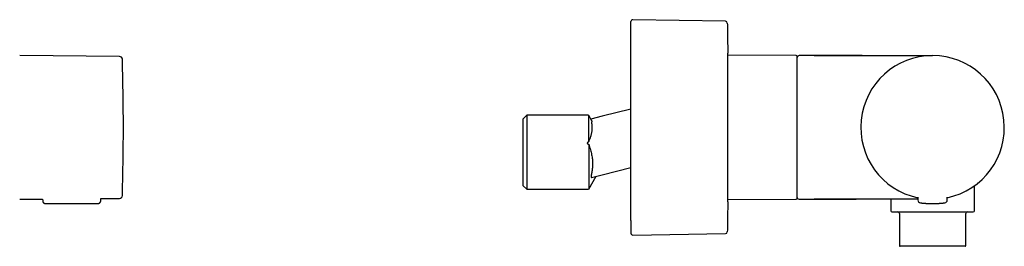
# Model space of a CAD drawing. Header units: millimetres. Extents: x 8 to 771, y 12 to 352.
# Tile 8 of 8: x 489 to 763, y 289 to 352. Entities that reach past the tile are written whole.
import ezdxf

# ---------------------------------------------------------------- set-up
doc = ezdxf.new("R2010")
doc.units = ezdxf.units.MM

msp = doc.modelspace()

# ---------------------------------------------------------------- linework, layer by layer
at = {"color": 7, "linetype": 'Continuous', "lineweight": 30}
for p, q in [((685.34, 351.31), (659.48, 351.74)), ((516.45, 341.5), (488.63, 341.74)), ((705.03, 341.75), (685.97, 341.83)), ((685.97, 301.66), (685.97, 341.83)), ((710.03, 341.75), (705.83, 341.75)), ((710.03, 341.75), (743.03, 341.75)), ((658.97, 326.83), (650.97, 324.85)), ((629.97, 325.12), (628.97, 324.12)), ((628.97, 305.52), (628.97, 324.12)), ((647.17, 325.12), (629.97, 325.12)), ((629.97, 325.12), (629.97, 304.52)), ((647.21, 317.8), (647.21, 325.12)), ((648.09, 323.6), (647.24, 325.08)), ((650.97, 324.85), (647.82, 324.07)), ((647.21, 317.08), (647.21, 304.52)), ((650.97, 308.57), (658.97, 310.55)), ((647.22, 304.52), (649.32, 308.16)), ((648.02, 307.84), (650.97, 308.57)), ((628.97, 305.52), (629.97, 304.52)), ((754.68, 298.55), (754.68, 305.49)), ((755.52, 306.12), (755.5, 306.11)), ((511.22, 301.95), (516.45, 301.99)), ((511.22, 301.34), (511.22, 301.95)), ((629.97, 304.52), (647.15, 304.52)), ((738.93, 302.34), (738.93, 301.54)), ((747.13, 301.54), (747.13, 302.34)), ((488.63, 301.75), (495.02, 301.81)), ((495.02, 301.81), (495.03, 301.34)), ((495.83, 300.55), (510.42, 300.55)), ((685.97, 301.66), (705.03, 301.75)), ((705.83, 301.75), (710.03, 301.75)), ((738.93, 301.75), (710.03, 301.75)), ((710.03, 301.75), (710.03, 301.75)), ((721.23, 301.75), (721.71, 301.75)), ((731.38, 301.75), (731.38, 298.55)), ((745.74, 300.68), (745.74, 300.68)), ((733.78, 297.75), (733.78, 288.85)), ((752.28, 288.85), (752.28, 297.75)), ((659.48, 291.76), (685.34, 292.19)), ((752.08, 288.65), (733.98, 288.65))]:
    msp.add_line(p, q, dxfattribs=at)
for centre, radius, start, end in [((659.47, 351.24), 0.5, 89.0452, 180), ((685.33, 350.81), 0.5, 1.3318, 89.044), ((516.44, 340.7), 0.8, 1.673, 89.5), ((-132.47, 321.75), 649.99, 358.32705, 1.67295), ((185.97, 339.2), 500, 360, 0.3694), ((705.03, 341.45), 0.3, 0, 89.75), ((705.83, 341.25), 0.5, 90, 180), ((743.03, 321.75), 20, 281.8388, 258.1613), ((743.03, 321.75), 20, 281.8413, 258.1587), ((516.44, 302.79), 0.8, 270.5, 358.327), ((185.97, 304.3), 500, 359.6302, 360), ((705.03, 302.05), 0.3, 270.25, 0), ((705.83, 302.25), 0.5, 180, 270), ((739.73, 301.54), 0.8, 180.5, 263.2497), ((746.33, 301.54), 0.8, 276.7503, 359.5), ((731.68, 298.55), 0.3, 180, 270), ((733.28, 297.75), 0.5, 0, 90), ((752.78, 297.75), 0.5, 90, 180), ((754.38, 298.55), 0.3, 270, 0), ((659.47, 292.26), 0.5, 180, 270.9548), ((685.33, 292.69), 0.5, 270.956, 358.6682), ((733.98, 288.85), 0.2, 180, 270), ((752.08, 288.85), 0.2, 270, 0)]:
    msp.add_arc(centre, radius, start, end, dxfattribs=at)
for points, knots in [([(658.97, 295.87), (658.97, 295.96), (658.97, 296.14), (658.97, 296.43), (658.97, 296.72), (658.97, 297.02), (658.97, 297.33), (658.97, 297.62), (658.97, 297.88), (658.97, 298.1), (658.97, 298.33), (658.97, 298.56), (658.97, 298.8), (658.97, 299.05), (658.97, 299.35), (658.97, 299.68), (658.97, 300.06), (658.97, 300.44), (658.97, 300.84), (658.97, 301.2), (658.97, 301.54), (658.97, 301.84), (658.97, 302.09), (658.97, 302.27), (658.97, 302.39), (658.97, 302.52), (658.97, 302.64), (658.97, 302.76), (658.97, 302.99), (658.97, 303.32), (658.97, 303.76), (658.97, 304.2), (658.97, 304.65), (658.97, 305.11), (658.97, 305.52), (658.97, 305.88), (658.97, 306.2), (658.97, 306.52), (658.97, 306.84), (658.97, 307.16), (658.97, 307.49), (658.97, 307.88), (658.97, 308.33), (658.97, 308.83), (658.97, 309.35), (658.97, 309.86), (658.97, 310.39), (658.97, 310.9), (658.97, 311.41), (658.97, 311.91), (658.97, 312.42), (658.97, 312.93), (658.97, 313.45), (658.97, 313.99), (658.97, 314.54), (658.97, 315.09), (658.97, 315.65), (658.97, 316.2), (658.97, 316.7), (658.97, 317.14), (658.97, 317.52), (658.97, 317.9), (658.97, 318.28), (658.97, 318.66), (658.97, 319.04), (658.97, 319.48), (658.97, 319.98), (658.97, 320.53), (658.97, 321.09), (658.97, 321.64), (658.97, 322.2), (658.97, 322.73), (658.97, 323.24), (658.97, 323.73), (658.97, 324.12), (658.97, 324.41), (658.97, 324.6), (658.97, 324.79), (658.97, 324.98), (658.97, 325.18), (658.97, 325.5), (658.97, 325.96), (658.97, 326.55), (658.97, 327.14), (658.97, 327.73), (658.97, 328.31), (658.97, 328.83), (658.97, 329.28), (658.97, 329.67), (658.97, 330.06), (658.97, 330.44), (658.97, 330.82), (658.97, 331.19), (658.97, 331.6), (658.97, 332.06), (658.97, 332.55), (658.97, 333.04), (658.97, 333.53), (658.97, 334.02), (658.97, 334.49), (658.97, 334.96), (658.97, 335.43), (658.97, 335.9), (658.97, 336.38), (658.97, 336.87), (658.97, 337.35), (658.97, 337.82), (658.97, 338.29), (658.97, 338.71), (658.97, 339.07), (658.97, 339.37), (658.97, 339.67), (658.97, 339.98), (658.97, 340.28), (658.97, 340.58), (658.97, 340.93), (658.97, 341.31), (658.97, 341.73), (658.97, 342.14), (658.97, 342.55), (658.97, 342.91), (658.97, 343.23), (658.97, 343.51), (658.97, 343.73), (658.97, 343.89), (658.97, 344), (658.97, 344.11), (658.97, 344.21), (658.97, 344.32), (658.97, 344.5), (658.97, 344.77), (658.97, 345.12), (658.97, 345.45), (658.97, 345.78), (658.97, 346.1), (658.97, 346.37), (658.97, 346.61), (658.97, 346.81), (658.97, 347), (658.97, 347.19), (658.97, 347.38), (658.97, 347.57), (658.97, 347.78), (658.97, 348.01), (658.97, 348.26), (658.97, 348.51), (658.97, 348.74), (658.97, 348.96), (658.97, 349.17), (658.97, 349.37), (658.97, 349.55), (658.97, 349.73), (658.97, 349.89), (658.97, 350.05), (658.97, 350.2), (658.97, 350.35), (658.97, 350.48), (658.97, 350.6), (658.97, 350.72), (658.97, 350.81), (658.97, 350.88), (658.97, 350.93), (658.97, 350.99), (658.97, 351.03), (658.97, 351.08), (658.97, 351.11), (658.97, 351.15), (658.97, 351.19), (658.97, 351.22), (658.97, 351.23), (658.97, 351.24), (658.97, 351.24), (658.97, 351.24)], [0, 0, 0, 0, 0.007255, 0.014499, 0.021737, 0.02897, 0.036201, 0.043433, 0.048305, 0.053179, 0.058057, 0.062939, 0.067825, 0.072921, 0.078099, 0.085339, 0.092572, 0.0998, 0.107026, 0.114253, 0.119555, 0.124859, 0.130167, 0.132254, 0.134342, 0.13643, 0.13852, 0.14061, 0.142701, 0.149858, 0.157003, 0.16414, 0.171272, 0.1784, 0.185527, 0.190328, 0.195131, 0.199936, 0.204744, 0.209557, 0.214374, 0.219196, 0.226506, 0.233804, 0.241093, 0.248376, 0.255655, 0.262934, 0.269798, 0.276667, 0.283542, 0.290426, 0.29732, 0.304629, 0.311927, 0.319216, 0.326499, 0.333779, 0.341058, 0.345961, 0.350865, 0.355773, 0.360683, 0.365598, 0.370518, 0.375444, 0.3826, 0.389746, 0.396883, 0.404014, 0.411142, 0.41827, 0.424543, 0.43082, 0.437102, 0.439572, 0.442042, 0.444514, 0.446988, 0.449462, 0.451939, 0.459631, 0.467311, 0.474982, 0.482649, 0.490313, 0.497978, 0.503142, 0.50831, 0.513481, 0.518656, 0.523838, 0.528814, 0.533697, 0.540526, 0.547349, 0.554169, 0.560987, 0.567805, 0.574504, 0.581209, 0.58792, 0.59464, 0.601894, 0.609138, 0.616375, 0.623608, 0.630839, 0.638071, 0.642943, 0.647818, 0.652696, 0.657578, 0.662465, 0.667561, 0.672738, 0.679979, 0.687211, 0.69444, 0.701666, 0.708893, 0.714194, 0.719499, 0.724807, 0.726894, 0.728982, 0.73107, 0.733159, 0.73525, 0.737341, 0.744498, 0.751643, 0.75878, 0.765912, 0.77304, 0.780167, 0.784968, 0.789771, 0.794576, 0.799384, 0.804197, 0.809014, 0.813836, 0.821146, 0.828444, 0.835733, 0.843016, 0.850295, 0.857574, 0.864438, 0.871307, 0.878182, 0.885065, 0.89196, 0.899269, 0.906567, 0.913856, 0.921139, 0.928419, 0.935697, 0.9406, 0.945505, 0.950412, 0.955323, 0.960238, 0.965158, 0.970084, 0.97724, 0.984385, 0.991523, 0.998654, 1, 1, 1, 1]), ([(705.33, 331.19), (705.33, 331.31), (705.33, 331.55), (705.33, 331.91), (705.33, 332.26), (705.33, 332.54), (705.33, 332.76), (705.33, 332.91), (705.33, 333.06), (705.33, 333.21), (705.33, 333.37), (705.33, 333.53), (705.33, 333.76), (705.33, 334.08), (705.33, 334.45), (705.33, 334.78), (705.33, 335.06), (705.33, 335.23), (705.33, 335.35), (705.33, 335.4), (705.33, 335.45), (705.33, 335.5), (705.33, 335.55), (705.33, 335.6), (705.33, 335.74), (705.33, 335.95), (705.33, 336.24), (705.33, 336.52), (705.33, 336.79), (705.33, 337.02), (705.33, 337.21), (705.33, 337.35), (705.33, 337.5), (705.33, 337.64), (705.33, 337.78), (705.33, 337.92), (705.33, 338.08), (705.33, 338.26), (705.33, 338.46), (705.33, 338.64), (705.33, 338.83), (705.33, 338.98), (705.33, 339.1), (705.33, 339.19), (705.33, 339.27), (705.33, 339.36), (705.33, 339.44), (705.33, 339.52), (705.33, 339.6), (705.33, 339.69), (705.33, 339.79), (705.33, 339.91), (705.33, 340.01), (705.33, 340.12), (705.33, 340.22), (705.33, 340.31), (705.33, 340.41), (705.33, 340.5), (705.33, 340.6), (705.33, 340.7), (705.33, 340.78), (705.33, 340.83), (705.33, 340.87), (705.33, 340.91), (705.33, 340.95), (705.33, 341), (705.33, 341.06), (705.33, 341.13), (705.33, 341.19), (705.33, 341.24), (705.33, 341.29), (705.33, 341.33), (705.33, 341.36), (705.33, 341.39), (705.33, 341.41), (705.33, 341.43), (705.33, 341.44), (705.33, 341.45), (705.33, 341.45), (705.33, 341.45), (705.33, 341.45)], [0, 0, 0, 0, 0.0195083, 0.0389994, 0.0584819, 0.0779641, 0.0867135, 0.0954654, 0.1042205, 0.1129796, 0.1217434, 0.1313208, 0.1412325, 0.16434, 0.1874323, 0.2105233, 0.2257699, 0.2410263, 0.244453, 0.2478804, 0.2513086, 0.2547377, 0.2581676, 0.2615984, 0.2650303, 0.2849473, 0.304839, 0.3247146, 0.344583, 0.3644533, 0.3756094, 0.3867705, 0.3979383, 0.4091143, 0.4203002, 0.4321692, 0.4443186, 0.4613249, 0.478333, 0.4953488, 0.5125097, 0.5304531, 0.5392623, 0.5480709, 0.5568798, 0.5656897, 0.5745014, 0.5833157, 0.5921334, 0.6009553, 0.6143547, 0.6277489, 0.6411406, 0.6545327, 0.6679278, 0.6813287, 0.6947382, 0.7086797, 0.7251329, 0.7415821, 0.7580323, 0.7657893, 0.7735482, 0.7813095, 0.7890738, 0.7968416, 0.813546, 0.8302415, 0.8469335, 0.8636274, 0.8803285, 0.8970421, 0.9142064, 0.9278009, 0.9413912, 0.95498, 0.9685703, 0.9821649, 0.9957668, 1, 1, 1, 1]), ([(722.56, 341.75), (722.3, 341.75), (721.78, 341.75), (721, 341.75), (720.23, 341.75), (719.47, 341.75), (718.72, 341.75), (717.98, 341.75), (717.26, 341.75), (716.54, 341.75), (715.87, 341.75), (715.25, 341.75), (714.67, 341.75), (714.09, 341.75), (713.53, 341.74), (712.98, 341.74), (712.45, 341.74), (711.93, 341.74), (711.44, 341.74), (710.96, 341.74), (710.49, 341.74), (710.18, 341.74), (710.03, 341.74)], [0, 0, 0, 0, 0.062285, 0.124171, 0.185594, 0.246487, 0.306785, 0.365363, 0.42324, 0.480355, 0.536645, 0.583712, 0.630104, 0.67578, 0.720704, 0.764838, 0.808143, 0.848181, 0.887417, 0.92582, 0.963358, 1, 1, 1, 1]), ([(723.46, 341.75), (723.19, 341.75), (722.76, 341.75), (722.33, 341.75), (722.18, 341.75)], [0, 0, 0, 0, 0.648975, 1, 1, 1, 1]), ([(705.33, 302.05), (705.33, 302.05), (705.33, 302.05), (705.33, 302.05), (705.33, 302.07), (705.33, 302.09), (705.33, 302.12), (705.33, 302.15), (705.33, 302.2), (705.33, 302.25), (705.33, 302.3), (705.33, 302.36), (705.33, 302.43), (705.33, 302.5), (705.33, 302.58), (705.33, 302.67), (705.33, 302.78), (705.33, 302.91), (705.33, 303.05), (705.33, 303.2), (705.33, 303.36), (705.33, 303.52), (705.33, 303.69), (705.33, 303.87), (705.33, 304.06), (705.33, 304.25), (705.33, 304.46), (705.33, 304.68), (705.33, 304.92), (705.33, 305.16), (705.33, 305.41), (705.33, 305.67), (705.33, 305.92), (705.33, 306.16), (705.33, 306.38), (705.33, 306.6), (705.33, 306.84), (705.33, 307.07), (705.33, 307.32), (705.33, 307.58), (705.33, 307.85), (705.33, 308.12), (705.33, 308.4), (705.33, 308.69), (705.33, 308.98), (705.33, 309.25), (705.33, 309.5), (705.33, 309.73), (705.33, 309.97), (705.33, 310.21), (705.33, 310.45), (705.33, 310.69), (705.33, 310.94), (705.33, 311.21), (705.33, 311.48), (705.33, 311.75), (705.33, 312.03), (705.33, 312.31), (705.33, 312.59), (705.33, 312.87), (705.33, 313.16), (705.33, 313.48), (705.33, 313.81), (705.33, 314.07), (705.33, 314.27), (705.33, 314.4), (705.33, 314.53), (705.33, 314.67), (705.33, 314.8), (705.33, 314.98), (705.33, 315.21), (705.33, 315.49), (705.33, 315.77), (705.33, 316.05), (705.33, 316.34), (705.33, 316.62), (705.33, 316.91), (705.33, 317.25), (705.33, 317.67), (705.33, 318.04), (705.33, 318.29), (705.33, 318.42), (705.33, 318.54), (705.33, 318.67), (705.33, 318.8), (705.33, 319), (705.33, 319.27), (705.33, 319.61), (705.33, 319.96), (705.33, 320.3), (705.33, 320.64), (705.33, 320.97), (705.33, 321.28), (705.33, 321.56), (705.33, 321.82), (705.33, 322.07), (705.33, 322.33), (705.33, 322.58), (705.33, 322.83), (705.33, 323.12), (705.33, 323.47), (705.33, 323.88), (705.33, 324.29), (705.33, 324.68), (705.33, 325.06), (705.33, 325.32), (705.33, 325.49), (705.33, 325.57), (705.33, 325.65), (705.33, 325.73), (705.33, 325.81), (705.33, 325.89), (705.33, 326.1), (705.33, 326.43), (705.33, 326.88), (705.33, 327.33), (705.33, 327.69), (705.33, 327.97), (705.33, 328.17), (705.33, 328.36), (705.33, 328.56), (705.33, 328.75), (705.33, 328.93), (705.33, 329.19), (705.33, 329.53), (705.33, 329.96), (705.33, 330.37), (705.33, 330.79), (705.33, 331.06), (705.33, 331.19)], [0, 0, 0, 0, 0.00485, 0.014067, 0.023279, 0.032488, 0.041698, 0.050913, 0.060135, 0.069514, 0.078152, 0.086787, 0.095422, 0.104058, 0.1127, 0.12135, 0.132519, 0.14368, 0.154839, 0.166002, 0.177174, 0.188405, 0.199013, 0.209617, 0.220221, 0.230831, 0.241452, 0.252709, 0.263957, 0.275203, 0.286452, 0.297712, 0.308918, 0.31769, 0.326459, 0.335226, 0.343997, 0.352772, 0.361555, 0.370984, 0.380406, 0.389825, 0.399246, 0.40867, 0.418103, 0.427377, 0.434616, 0.441853, 0.449088, 0.456325, 0.463564, 0.470807, 0.478055, 0.485887, 0.493715, 0.501541, 0.509366, 0.517194, 0.525025, 0.532862, 0.540461, 0.549325, 0.558187, 0.567049, 0.570531, 0.574014, 0.577498, 0.580983, 0.58447, 0.587958, 0.595212, 0.602463, 0.609712, 0.616961, 0.624212, 0.631467, 0.638726, 0.645703, 0.657892, 0.67008, 0.673273, 0.676466, 0.679661, 0.682856, 0.686052, 0.689249, 0.697685, 0.706118, 0.71455, 0.722985, 0.731424, 0.739681, 0.747677, 0.753958, 0.76024, 0.766523, 0.772808, 0.779096, 0.785029, 0.790808, 0.800911, 0.811005, 0.821096, 0.831187, 0.840071, 0.848962, 0.850959, 0.852957, 0.854955, 0.856954, 0.858953, 0.860954, 0.862954, 0.87437, 0.885774, 0.897172, 0.90857, 0.913689, 0.91881, 0.923934, 0.929061, 0.934191, 0.9389, 0.943429, 0.954744, 0.966052, 0.977359, 0.988674, 1, 1, 1, 1]), ([(648.09, 323.6), (648.1, 323.58), (648.12, 323.53), (648.13, 323.43), (648.09, 323.34), (648.04, 323.25), (648, 323.23), (647.99, 323.2), (647.96, 323.22), (647.95, 323.22), (647.94, 323.21), (647.96, 323.11), (648, 322.94), (648.04, 322.67), (648.1, 322.28), (648.14, 321.57), (648.08, 320.84), (647.97, 320.19), (647.88, 319.8), (647.77, 319.38), (647.64, 318.97), (647.51, 318.55), (647.33, 318.25), (647.25, 317.96), (647.21, 317.8)], [0, 0, 0, 0, 0.056944, 0.114074, 0.203124, 0.242472, 0.25719, 0.266604, 0.274411, 0.28021, 0.2856, 0.290977, 0.327244, 0.355254, 0.404421, 0.49055, 0.645194, 0.695301, 0.745665, 0.796614, 0.857847, 0.904491, 0.950471, 1, 1, 1, 1]), ([(647.21, 317.8), (647.19, 317.79), (647.15, 317.76), (647.08, 317.72), (647.03, 317.68), (646.99, 317.64), (646.96, 317.62), (646.94, 317.6), (646.92, 317.58), (646.91, 317.57), (646.89, 317.55), (646.88, 317.53), (646.86, 317.51), (646.84, 317.48), (646.82, 317.44), (646.81, 317.41), (646.81, 317.39), (646.8, 317.37), (646.8, 317.35), (646.8, 317.33), (646.81, 317.3), (646.83, 317.27), (646.84, 317.25), (646.86, 317.23), (646.88, 317.21), (646.9, 317.19), (646.93, 317.17), (646.96, 317.16), (646.99, 317.15), (647.02, 317.13), (647.06, 317.12), (647.09, 317.11), (647.13, 317.1), (647.17, 317.09), (647.2, 317.09), (647.21, 317.08)], [0, 0, 0, 0, 0.07185, 0.137341, 0.196551, 0.249584, 0.272183, 0.293966, 0.31495, 0.335151, 0.354588, 0.373283, 0.391258, 0.430551, 0.466499, 0.499646, 0.516397, 0.532539, 0.54821, 0.563557, 0.593878, 0.624843, 0.643461, 0.662759, 0.682926, 0.715147, 0.750149, 0.775542, 0.802483, 0.831045, 0.861288, 0.893265, 0.927019, 0.962586, 1, 1, 1, 1]), ([(647.21, 317.08), (647.38, 316.55), (647.68, 315.56), (648.03, 314.18), (648.23, 312.95), (648.3, 311.82), (648.27, 310.76), (648.16, 309.69), (648, 308.91), (647.9, 308.42), (647.86, 308.21), (647.84, 308.04), (647.85, 307.92), (647.87, 307.86), (647.89, 307.83), (647.94, 307.84), (647.98, 307.85), (648.01, 307.87)], [0, 0, 0, 0, 0.164161, 0.306984, 0.434372, 0.542806, 0.648421, 0.755821, 0.869291, 0.889546, 0.907655, 0.937734, 0.95014, 0.961208, 0.971465, 0.981579, 1, 1, 1, 1]), ([(495.03, 301.34), (495.03, 301.33), (495.03, 301.3), (495.03, 301.26), (495.03, 301.23), (495.04, 301.2), (495.05, 301.17), (495.05, 301.13), (495.07, 301.09), (495.09, 301.03), (495.12, 300.97), (495.15, 300.92), (495.18, 300.87), (495.22, 300.83), (495.26, 300.78), (495.31, 300.74), (495.37, 300.69), (495.43, 300.65), (495.5, 300.62), (495.57, 300.59), (495.65, 300.57), (495.74, 300.55), (495.8, 300.55), (495.83, 300.55)], [0, 0, 0, 0, 0.035491, 0.068849, 0.094163, 0.113706, 0.132363, 0.166937, 0.200694, 0.251722, 0.306062, 0.364157, 0.400966, 0.443162, 0.49229, 0.54824, 0.610764, 0.667599, 0.728359, 0.792585, 0.859715, 0.929095, 1, 1, 1, 1]), ([(510.42, 300.55), (510.44, 300.55), (510.5, 300.55), (510.58, 300.56), (510.65, 300.58), (510.72, 300.6), (510.78, 300.63), (510.83, 300.66), (510.88, 300.69), (510.92, 300.72), (510.95, 300.75), (510.98, 300.78), (511.01, 300.81), (511.04, 300.85), (511.07, 300.89), (511.1, 300.94), (511.13, 300.98), (511.15, 301.03), (511.17, 301.07), (511.18, 301.12), (511.19, 301.15), (511.2, 301.18), (511.2, 301.2), (511.21, 301.23), (511.21, 301.26), (511.22, 301.3), (511.22, 301.33), (511.22, 301.34)], [0, 0, 0, 0, 0.0658131, 0.1293388, 0.1899126, 0.2469522, 0.2999706, 0.3485795, 0.3924855, 0.4314794, 0.4661706, 0.5008353, 0.5361269, 0.5719903, 0.6156933, 0.6600188, 0.7048434, 0.7467448, 0.7826924, 0.8194684, 0.854292, 0.8678443, 0.8843832, 0.9066387, 0.9344237, 0.967462, 1, 1, 1, 1]), ([(710.03, 301.75), (710.18, 301.75), (710.48, 301.75), (710.95, 301.75), (711.42, 301.75), (711.9, 301.75), (712.39, 301.75), (712.93, 301.75), (713.5, 301.75), (714.11, 301.75), (714.74, 301.75), (715.38, 301.75), (716.03, 301.75), (716.7, 301.75), (717.38, 301.75), (718.06, 301.75), (718.83, 301.75), (719.67, 301.75), (720.6, 301.75), (721.23, 301.75), (721.54, 301.75)], [0, 0, 0, 0, 0.0392, 0.079342, 0.120396, 0.162327, 0.205104, 0.248693, 0.301065, 0.354466, 0.408843, 0.464142, 0.521338, 0.579377, 0.638202, 0.697756, 0.757982, 0.837771, 0.918486, 1, 1, 1, 1]), ([(739.64, 300.75), (739.64, 300.75), (739.64, 300.75), (739.65, 300.75), (739.67, 300.74), (739.7, 300.74), (739.74, 300.74), (739.78, 300.73), (739.83, 300.73), (739.9, 300.72), (739.97, 300.71), (740.06, 300.7), (740.16, 300.69), (740.24, 300.68), (740.3, 300.68), (740.32, 300.67)], [0, 0, 0, 0, 0.076129, 0.151731, 0.226998, 0.302129, 0.377319, 0.452767, 0.528668, 0.605213, 0.692892, 0.780019, 0.866876, 0.953751, 1, 1, 1, 1]), ([(740.32, 300.68), (740.32, 300.67), (740.33, 300.67), (740.35, 300.67), (740.37, 300.67), (740.4, 300.67), (740.43, 300.66), (740.47, 300.66), (740.51, 300.66), (740.55, 300.65), (740.6, 300.65), (740.63, 300.65), (740.67, 300.64), (740.7, 300.64), (740.72, 300.64), (740.74, 300.64), (740.74, 300.64)], [0, 0, 0, 0, 0.038117, 0.084849, 0.152919, 0.234476, 0.323544, 0.412636, 0.501734, 0.60074, 0.699755, 0.79766, 0.862383, 0.917473, 0.963187, 1, 1, 1, 1]), ([(740.62, 300.65), (740.62, 300.65), (740.64, 300.65), (740.67, 300.64), (740.7, 300.64), (740.73, 300.64), (740.74, 300.64)], [0, 0, 0, 0, 0.216612, 0.453745, 0.714217, 1, 1, 1, 1]), ([(740.74, 300.64), (740.75, 300.64), (740.81, 300.63), (740.92, 300.63), (741.07, 300.61), (741.23, 300.6), (741.39, 300.59), (741.56, 300.58), (741.73, 300.58), (741.91, 300.57), (742.09, 300.56), (742.28, 300.56), (742.46, 300.55), (742.65, 300.55), (742.84, 300.55), (743.03, 300.55), (743.22, 300.55), (743.41, 300.55), (743.6, 300.55), (743.79, 300.56), (743.97, 300.56), (744.15, 300.57), (744.33, 300.58), (744.5, 300.59), (744.67, 300.59), (744.84, 300.6), (744.99, 300.61), (745.15, 300.63), (745.26, 300.63), (745.31, 300.64), (745.32, 300.64)], [0, 0, 0, 0, 0.008473, 0.046081, 0.083563, 0.121037, 0.15862, 0.196429, 0.234579, 0.272671, 0.310494, 0.348161, 0.385785, 0.423482, 0.461365, 0.499547, 0.537748, 0.575647, 0.613359, 0.650995, 0.688672, 0.726504, 0.764604, 0.802751, 0.840556, 0.878133, 0.915599, 0.953072, 0.990668, 1, 1, 1, 1]), ([(745.32, 300.64), (745.33, 300.64), (745.36, 300.64), (745.39, 300.64), (745.42, 300.65), (745.44, 300.65), (745.44, 300.65)], [0, 0, 0, 0, 0.285779, 0.54625, 0.783385, 1, 1, 1, 1]), ([(745.44, 300.65), (745.48, 300.65), (745.54, 300.66), (745.6, 300.66), (745.62, 300.66)], [0, 0, 0, 0, 0.672199, 1, 1, 1, 1]), ([(745.61, 300.66), (745.63, 300.66), (745.65, 300.67), (745.68, 300.67), (745.72, 300.67), (745.73, 300.67), (745.74, 300.68)], [0, 0, 0, 0, 0.23572, 0.479845, 0.734116, 1, 1, 1, 1]), ([(745.73, 300.67), (745.76, 300.68), (745.82, 300.68), (745.9, 300.69), (746, 300.7), (746.09, 300.71), (746.16, 300.72), (746.23, 300.73), (746.28, 300.73), (746.32, 300.74), (746.36, 300.74), (746.39, 300.74), (746.41, 300.75), (746.42, 300.75), (746.42, 300.75), (746.42, 300.75)], [0, 0, 0, 0, 0.048621, 0.135231, 0.221821, 0.308674, 0.396074, 0.472458, 0.5482, 0.62349, 0.698522, 0.773492, 0.848599, 0.924037, 1, 1, 1, 1]), ([(731.68, 298.25), (731.68, 298.25), (731.68, 298.25), (731.68, 298.25), (731.69, 298.25), (731.71, 298.25), (731.74, 298.25), (731.77, 298.25), (731.82, 298.25), (731.87, 298.25), (731.93, 298.25), (731.99, 298.25), (732.06, 298.25), (732.12, 298.25), (732.2, 298.25), (732.28, 298.25), (732.36, 298.25), (732.45, 298.25), (732.55, 298.25), (732.65, 298.25), (732.74, 298.25), (732.85, 298.25), (732.96, 298.25), (733.07, 298.25), (733.19, 298.25), (733.32, 298.25), (733.47, 298.25), (733.65, 298.25), (733.83, 298.25), (734.02, 298.25), (734.21, 298.25), (734.41, 298.25), (734.63, 298.25), (734.86, 298.25), (735.11, 298.25), (735.37, 298.25), (735.63, 298.25), (735.89, 298.25), (736.15, 298.25), (736.41, 298.25), (736.67, 298.25), (736.94, 298.25), (737.21, 298.25), (737.49, 298.25), (737.75, 298.25), (737.99, 298.25), (738.21, 298.25), (738.44, 298.25), (738.66, 298.25), (738.89, 298.25), (739.13, 298.25), (739.37, 298.25), (739.61, 298.25), (739.87, 298.25), (740.13, 298.25), (740.39, 298.25), (740.65, 298.25), (740.91, 298.25), (741.17, 298.25), (741.45, 298.25), (741.75, 298.25), (742.07, 298.25), (742.39, 298.25), (742.71, 298.25), (742.92, 298.25), (743.03, 298.25)], [0, 0, 0, 0, 0.000876, 0.015877, 0.030899, 0.045367, 0.063413, 0.081446, 0.099481, 0.117531, 0.135612, 0.149983, 0.164338, 0.178683, 0.193027, 0.207376, 0.221738, 0.23612, 0.251046, 0.264512, 0.277968, 0.291419, 0.304872, 0.318333, 0.331808, 0.345302, 0.362983, 0.380638, 0.398281, 0.415925, 0.433583, 0.45127, 0.469168, 0.488895, 0.508602, 0.528311, 0.548039, 0.567806, 0.585761, 0.60369, 0.621606, 0.639522, 0.657455, 0.675417, 0.693177, 0.707055, 0.720921, 0.734783, 0.748646, 0.762517, 0.776403, 0.790311, 0.805323, 0.820317, 0.835299, 0.850279, 0.865265, 0.880265, 0.895288, 0.909759, 0.927808, 0.945842, 0.963876, 0.981924, 1, 1, 1, 1]), ([(743.03, 298.25), (743.14, 298.25), (743.35, 298.25), (743.66, 298.25), (743.98, 298.25), (744.24, 298.25), (744.46, 298.25), (744.62, 298.25), (744.79, 298.25), (744.95, 298.25), (745.11, 298.25), (745.33, 298.25), (745.6, 298.25), (745.93, 298.25), (746.25, 298.25), (746.57, 298.25), (746.88, 298.25), (747.2, 298.25), (747.51, 298.25), (747.82, 298.25), (748.12, 298.25), (748.42, 298.25), (748.72, 298.25), (749.01, 298.25), (749.3, 298.25), (749.57, 298.25), (749.84, 298.25), (750.11, 298.25), (750.36, 298.25), (750.58, 298.25), (750.76, 298.25), (750.91, 298.25), (751.06, 298.25), (751.21, 298.25), (751.37, 298.25), (751.56, 298.25), (751.77, 298.25), (751.97, 298.25), (752.17, 298.25), (752.35, 298.25), (752.53, 298.25), (752.7, 298.25), (752.88, 298.25), (753.05, 298.25), (753.21, 298.25), (753.34, 298.25), (753.44, 298.25), (753.51, 298.25), (753.57, 298.25), (753.64, 298.25), (753.71, 298.25), (753.79, 298.25), (753.88, 298.25), (753.96, 298.25), (754.04, 298.25), (754.1, 298.25), (754.16, 298.25), (754.22, 298.25), (754.27, 298.25), (754.31, 298.25), (754.34, 298.25), (754.36, 298.25), (754.38, 298.25), (754.38, 298.25), (754.38, 298.25)], [0, 0, 0, 0, 0.017781, 0.035528, 0.053255, 0.070974, 0.080258, 0.089546, 0.09884, 0.108141, 0.117453, 0.126777, 0.145571, 0.164327, 0.183061, 0.201789, 0.220528, 0.239294, 0.258103, 0.277173, 0.296202, 0.315208, 0.334208, 0.353219, 0.372258, 0.391342, 0.409895, 0.428409, 0.446902, 0.465387, 0.477011, 0.488642, 0.500284, 0.511942, 0.523619, 0.541648, 0.559642, 0.577615, 0.595583, 0.61356, 0.631559, 0.649596, 0.667263, 0.687876, 0.708464, 0.729048, 0.738757, 0.748473, 0.758197, 0.767932, 0.77768, 0.793971, 0.810232, 0.826474, 0.842706, 0.858941, 0.875188, 0.891458, 0.907762, 0.926785, 0.945769, 0.964729, 0.983683, 1, 1, 1, 1]), ([(658.97, 295.87), (658.97, 295.78), (658.97, 295.6), (658.97, 295.34), (658.97, 295.1), (658.97, 294.86), (658.97, 294.63), (658.97, 294.44), (658.97, 294.28), (658.97, 294.14), (658.97, 294.01), (658.97, 293.88), (658.97, 293.76), (658.97, 293.64), (658.97, 293.5), (658.97, 293.36), (658.97, 293.21), (658.97, 293.07), (658.97, 292.95), (658.97, 292.83), (658.97, 292.73), (658.97, 292.63), (658.97, 292.55), (658.97, 292.49), (658.97, 292.45), (658.97, 292.42), (658.97, 292.39), (658.97, 292.37), (658.97, 292.34), (658.97, 292.33), (658.97, 292.3), (658.97, 292.28), (658.97, 292.27), (658.97, 292.26), (658.97, 292.26), (658.97, 292.26)], [0, 0, 0, 0, 0.038335, 0.076615, 0.114856, 0.153071, 0.191274, 0.22948, 0.255218, 0.280969, 0.306735, 0.332522, 0.358333, 0.385262, 0.412624, 0.450885, 0.489104, 0.527296, 0.565474, 0.603653, 0.641165, 0.678703, 0.716283, 0.753917, 0.772079, 0.790226, 0.808358, 0.826479, 0.844589, 0.862689, 0.880781, 0.913934, 0.947074, 0.980211, 1, 1, 1, 1])]:
    msp.add_open_spline(points, degree=3, knots=knots, dxfattribs=at)
for points in [[(685.83, 350.82), (685.85, 350.12), (685.88, 348.72), (685.91, 346.62), (685.94, 344.52), (685.95, 343.12), (685.96, 342.42)], [(685.96, 301.07), (685.95, 300.37), (685.94, 298.97), (685.91, 296.87), (685.88, 294.77), (685.85, 293.38), (685.83, 292.68)]]:
    msp.add_open_spline(points, degree=3, dxfattribs=at)

doc.saveas('drawing.dxf')
